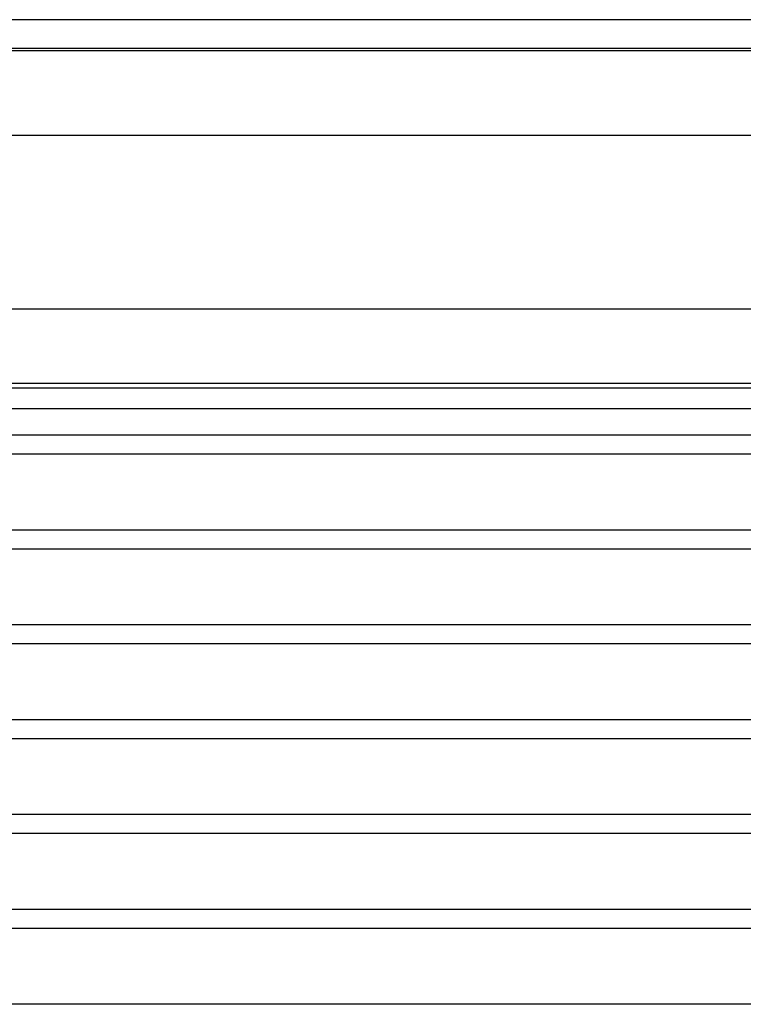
# Model space of a CAD drawing. Header units: inches. Extents: x 170 to 312, y 215 to 248.
# Tile 32 of 256: x 177.5 to 178.69, y 223.66 to 225.28. Entities that reach past the tile are written whole.
import ezdxf

# ---------------------------------------------------------------- set-up
doc = ezdxf.new("R2010")
doc.units = ezdxf.units.IN
doc.header["$LTSCALE"] = 0.25
doc.header["$MEASUREMENT"] = 0
doc.layers.add('MOTOR LH', color=7, linetype='Continuous')

msp = doc.modelspace()

# ---------------------------------------------------------------- linework, layer by layer
at = {"layer": 'MOTOR LH'}
for p, q in [((176.91886, 225.23034), (181.25851, 225.23034)), ((176.91886, 225.22688), (181.25851, 225.22688)), ((176.91886, 225.08749), (181.25851, 225.08749)), ((176.91886, 224.80124), (181.25851, 224.80124)), ((176.91886, 224.67856), (181.25851, 224.67856)), ((181.15405, 224.59307), (177.02755, 224.59307)), ((181.15405, 224.56182), (177.02755, 224.56182)), ((181.15405, 224.43682), (177.02755, 224.43682)), ((181.15405, 224.40557), (177.02755, 224.40557)), ((181.15405, 224.28057), (177.02755, 224.28057)), ((181.15405, 224.24932), (177.02755, 224.24932)), ((181.15405, 224.12432), (177.02755, 224.12432)), ((181.15405, 224.09307), (177.02755, 224.09307)), ((181.15405, 223.96807), (177.02755, 223.96807)), ((181.15405, 223.93682), (177.02755, 223.93682)), ((181.15405, 223.81182), (177.02755, 223.81182)), ((181.15405, 223.78057), (177.02755, 223.78057)), ((181.15405, 223.65557), (177.02755, 223.65557))]:
    msp.add_line(p, q, dxfattribs=at)
msp.add_open_spline([(181.267, 225.27751), (181.25425, 225.27751), (176.9146, 225.27751)], degree=1, knots=[-0.0029391, -0.0029391, 0, 1, 1], dxfattribs=at)
for points in [[(176.91886, 224.67098), (181.25851, 224.67098)], [(181.25851, 224.63674), (176.91886, 224.63674)]]:
    msp.add_open_spline(points, degree=1, dxfattribs=at)

doc.saveas('drawing.dxf')
